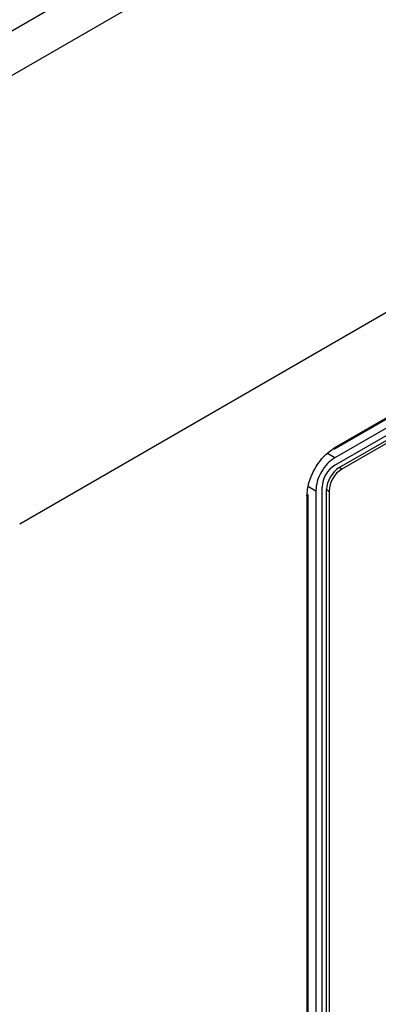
# Model space of a CAD drawing. Header units: millimetres. Extents: x 0 to 423, y 0 to 297.
# Tile 19 of 32: x 375 to 385, y 118 to 146. Entities that reach past the tile are written whole.
import ezdxf

# ---------------------------------------------------------------- set-up
doc = ezdxf.new("R2010")
doc.units = ezdxf.units.MM
doc.layers.add('实线', color=2, linetype='Continuous', lineweight=25)

msp = doc.modelspace()

# ---------------------------------------------------------------- linework, layer by layer
at = {"layer": '实线', "color": 2, "linetype": 'Continuous', "lineweight": 25, "true_color": 0xffff00}
for p, q in [((399.8918, 159.6354), (366.3748, 140.2864)), ((399.8917, 159.6353), (366.3749, 140.2864)), ((399.4675, 158.1487), (368.9205, 140.5142)), ((404.3112, 145.0811), (384.1586, 133.4473)), ((384.1586, 133.2432), (404.3112, 144.877)), ((384.2824, 133.1717), (404.1874, 144.6626)), ((404.2581, 144.6218), (384.3531, 133.1309)), ((389.9215, 139.9998), (375.3663, 131.5972)), ((384.1379, 133.6859), (389.9734, 137.0546)), ((384.1586, 133.7317), (389.9215, 137.0585)), ((384.1586, 133.4473), (383.9518, 133.5667)), ((384.3531, 133.1309), (384.2824, 133.1717)), ((383.4215, 132.6481), (383.6283, 132.5287)), ((383.382, 132.3866), (383.382, 92.7843)), ((383.4113, 92.8252), (383.4113, 132.4274)), ((383.6283, 132.5287), (383.6283, 92.9265)), ((383.8051, 93.0286), (383.8051, 132.6308)), ((383.9288, 132.5593), (383.9995, 132.5185)), ((383.9288, 93.2429), (383.9288, 132.5593)), ((383.9995, 132.5185), (383.9995, 114.3709))]:
    msp.add_line(p, q, dxfattribs=at)
for centre, radius, start, end in [((384.1095, 133.7263), 0.0494, 305.07521, 6.23697), ((384.5727, 132.5959), 0.7684, 122.60548, 177.39452), ((384.6964, 132.5244), 0.7684, 122.60548, 177.39452), ((384.7671, 132.4836), 0.7684, 122.60548, 177.39452), ((383.3634, 132.4308), 0.048, 292.8092, 355.87066)]:
    msp.add_arc(centre, radius, start, end, dxfattribs=at)
msp.add_open_spline([(383.382, 132.3866), (383.3925, 132.5054), (383.4086, 132.6888), (383.5052, 132.9536), (383.6056, 133.1542), (383.7292, 133.3414), (383.9101, 133.5576), (384.061, 133.6632), (384.1586, 133.7317)], degree=3, knots=[0, 0, 0, 0, 0.2394429, 0.3696435, 0.4999999, 0.6302006, 0.7605571, 1, 1, 1, 1], dxfattribs=at)
msp.add_open_spline([(384.1586, 133.4473), (384.0891, 133.398), (383.9501, 133.2993), (383.7748, 133.0565), (383.6522, 132.7833), (383.6363, 132.6136), (383.6283, 132.5287)], degree=3, dxfattribs=at)

doc.saveas('drawing.dxf')
